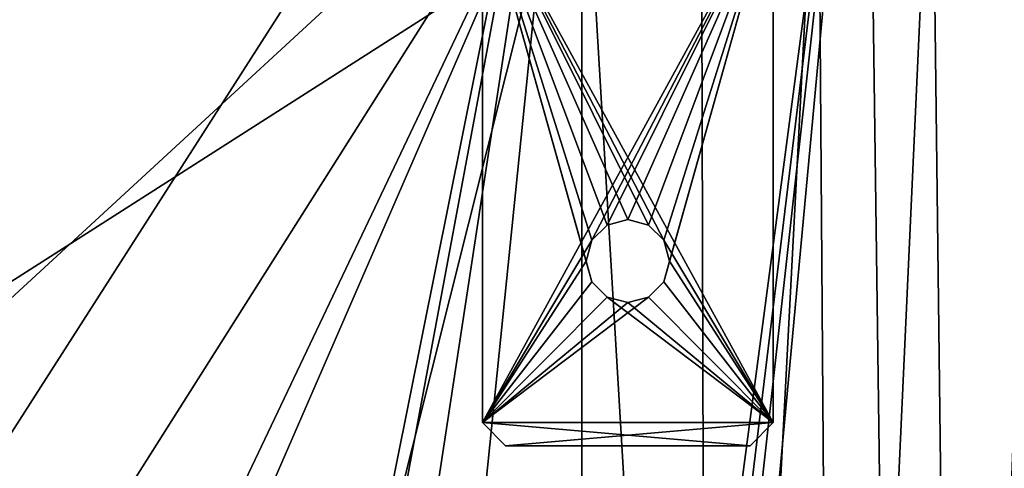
# Model space of a CAD drawing. Extents: x -62 to 446, y -84 to 1766.
# Tile 37 of 221: x 36.82 to 58.16, y -43.49 to -33.77. Entities that reach past the tile are written whole.
import ezdxf

# ---------------------------------------------------------------- set-up
doc = ezdxf.new("R2010")
doc.units = 0
doc.header["$LTSCALE"] = 65.185185
for name, color, linetype in [('1026', 7, 'CONTINUOUS'), ('1027', 7, 'CONTINUOUS'), ('1028', 7, 'CONTINUOUS'), ('1029', 7, 'CONTINUOUS'), ('1030', 7, 'CONTINUOUS'), ('1031', 7, 'CONTINUOUS'), ('1032', 7, 'CONTINUOUS'), ('1033', 7, 'CONTINUOUS'), ('1034', 7, 'CONTINUOUS'), ('1035', 7, 'CONTINUOUS'), ('1036', 7, 'CONTINUOUS'), ('1037', 7, 'CONTINUOUS'), ('1038', 7, 'CONTINUOUS'), ('1039', 7, 'CONTINUOUS'), ('1040', 7, 'CONTINUOUS'), ('760', 7, 'CONTINUOUS'), ('768', 7, 'CONTINUOUS'), ('779', 7, 'CONTINUOUS'), ('881', 7, 'CONTINUOUS'), ('889', 7, 'CONTINUOUS'), ('905', 7, 'CONTINUOUS')]:
    doc.layers.add(name, color=color, linetype=linetype)

msp = doc.modelspace()

# ---------------------------------------------------------------- linework, layer by layer
at = {"layer": '1026', "linetype": 'CONTINUOUS'}
for points in [[(47.35, -43, 3.7), (52.65, -43, 3.7), (52.65, -43, 4.5), (47.35, -43, 3.7)], [(47.35, -43, 4.5), (47.35, -43, 3.7), (52.65, -43, 4.5), (47.35, -43, 4.5)], [(47.35, -43, -4.5), (52.65, -43, -4.5), (52.65, -43, -3.7), (47.35, -43, -4.5)], [(47.35, -43, -3.7), (47.35, -43, -4.5), (52.65, -43, -3.7), (47.35, -43, -3.7)]]:
    msp.add_3dface(points, dxfattribs=at)
at = {"layer": '1027', "linetype": 'CONTINUOUS'}
for points in [[(53.15, -31, 3.7), (53.15, -31, 4.5), (53.15, -42.5, 4.5), (53.15, -31, 3.7)], [(53.15, -42.5, 3.7), (53.15, -31, 3.7), (53.15, -42.5, 4.5), (53.15, -42.5, 3.7)]]:
    msp.add_3dface(points, dxfattribs=at)
at = {"layer": '1028', "linetype": 'CONTINUOUS'}
for points in [[(53.15, -31, 4.5), (46.85, -31, 4.5), (46.85, -42.5, 4.5), (53.15, -31, 4.5)], [(53.15, -31, 4.5), (46.85, -42.5, 4.5), (49.221, -38.55, 4.5), (53.15, -31, 4.5)], [(49.55, -38.221, 4.5), (53.15, -31, 4.5), (49.221, -38.55, 4.5), (49.55, -38.221, 4.5)], [(50, -38.1, 4.5), (53.15, -31, 4.5), (49.55, -38.221, 4.5), (50, -38.1, 4.5)], [(50.45, -38.221, 4.5), (53.15, -31, 4.5), (50, -38.1, 4.5), (50.45, -38.221, 4.5)], [(50.779, -38.55, 4.5), (53.15, -31, 4.5), (50.45, -38.221, 4.5), (50.779, -38.55, 4.5)], [(53.15, -42.5, 4.5), (53.15, -31, 4.5), (50.779, -39.45, 4.5), (53.15, -42.5, 4.5)], [(50.779, -39.45, 4.5), (53.15, -31, 4.5), (50.9, -39, 4.5), (50.779, -39.45, 4.5)], [(50.9, -39, 4.5), (53.15, -31, 4.5), (50.779, -38.55, 4.5), (50.9, -39, 4.5)], [(49.221, -38.55, 4.5), (46.85, -42.5, 4.5), (49.1, -39, 4.5), (49.221, -38.55, 4.5)], [(49.1, -39, 4.5), (46.85, -42.5, 4.5), (49.221, -39.45, 4.5), (49.1, -39, 4.5)], [(49.221, -39.45, 4.5), (46.85, -42.5, 4.5), (49.55, -39.779, 4.5), (49.221, -39.45, 4.5)], [(50.45, -39.779, 4.5), (53.15, -42.5, 4.5), (50.779, -39.45, 4.5), (50.45, -39.779, 4.5)], [(46.85, -42.5, 4.5), (53.15, -42.5, 4.5), (50.45, -39.779, 4.5), (46.85, -42.5, 4.5)], [(50, -39.9, 4.5), (46.85, -42.5, 4.5), (50.45, -39.779, 4.5), (50, -39.9, 4.5)], [(46.85, -42.5, 4.5), (50, -39.9, 4.5), (49.55, -39.779, 4.5), (46.85, -42.5, 4.5)], [(47.35, -43, 4.5), (53.15, -42.5, 4.5), (46.85, -42.5, 4.5), (47.35, -43, 4.5)], [(47.35, -43, 4.5), (52.65, -43, 4.5), (53.15, -42.5, 4.5), (47.35, -43, 4.5)]]:
    msp.add_3dface(points, dxfattribs=at)
at = {"layer": '1029', "linetype": 'CONTINUOUS'}
for points in [[(46.85, -31, 4.5), (46.85, -31, 3.7), (46.85, -42.5, 3.7), (46.85, -31, 4.5)], [(46.85, -42.5, 4.5), (46.85, -31, 4.5), (46.85, -42.5, 3.7), (46.85, -42.5, 4.5)]]:
    msp.add_3dface(points, dxfattribs=at)
at = {"layer": '1030', "linetype": 'CONTINUOUS'}
for points in [[(46.85, -31, 3.7), (53.15, -31, 3.7), (53.15, -42.5, 3.7), (46.85, -31, 3.7)], [(46.85, -31, 3.7), (53.15, -42.5, 3.7), (50.779, -38.55, 3.7), (46.85, -31, 3.7)], [(46.85, -42.5, 3.7), (46.85, -31, 3.7), (49.221, -39.45, 3.7), (46.85, -42.5, 3.7)], [(49.221, -39.45, 3.7), (46.85, -31, 3.7), (49.1, -39, 3.7), (49.221, -39.45, 3.7)], [(49.1, -39, 3.7), (46.85, -31, 3.7), (49.221, -38.55, 3.7), (49.1, -39, 3.7)], [(49.221, -38.55, 3.7), (46.85, -31, 3.7), (49.55, -38.221, 3.7), (49.221, -38.55, 3.7)], [(49.55, -38.221, 3.7), (46.85, -31, 3.7), (50, -38.1, 3.7), (49.55, -38.221, 3.7)], [(50, -38.1, 3.7), (46.85, -31, 3.7), (50.45, -38.221, 3.7), (50, -38.1, 3.7)], [(50.45, -38.221, 3.7), (46.85, -31, 3.7), (50.779, -38.55, 3.7), (50.45, -38.221, 3.7)], [(50.779, -38.55, 3.7), (53.15, -42.5, 3.7), (50.9, -39, 3.7), (50.779, -38.55, 3.7)], [(50.9, -39, 3.7), (53.15, -42.5, 3.7), (50.779, -39.45, 3.7), (50.9, -39, 3.7)], [(49.55, -39.779, 3.7), (46.85, -42.5, 3.7), (49.221, -39.45, 3.7), (49.55, -39.779, 3.7)], [(50.779, -39.45, 3.7), (53.15, -42.5, 3.7), (50.45, -39.779, 3.7), (50.779, -39.45, 3.7)], [(53.15, -42.5, 3.7), (46.85, -42.5, 3.7), (49.55, -39.779, 3.7), (53.15, -42.5, 3.7)], [(50, -39.9, 3.7), (53.15, -42.5, 3.7), (49.55, -39.779, 3.7), (50, -39.9, 3.7)], [(53.15, -42.5, 3.7), (50, -39.9, 3.7), (50.45, -39.779, 3.7), (53.15, -42.5, 3.7)], [(52.65, -43, 3.7), (47.35, -43, 3.7), (46.85, -42.5, 3.7), (52.65, -43, 3.7)], [(53.15, -42.5, 3.7), (52.65, -43, 3.7), (46.85, -42.5, 3.7), (53.15, -42.5, 3.7)]]:
    msp.add_3dface(points, dxfattribs=at)
at = {"layer": '1031', "linetype": 'CONTINUOUS'}
for points in [[(53.15, -31, -3.7), (46.85, -31, -3.7), (46.85, -42.5, -3.7), (53.15, -31, -3.7)], [(53.15, -31, -3.7), (46.85, -42.5, -3.7), (49.221, -38.55, -3.7), (53.15, -31, -3.7)], [(49.55, -38.221, -3.7), (53.15, -31, -3.7), (49.221, -38.55, -3.7), (49.55, -38.221, -3.7)], [(50, -38.1, -3.7), (53.15, -31, -3.7), (49.55, -38.221, -3.7), (50, -38.1, -3.7)], [(50.45, -38.221, -3.7), (53.15, -31, -3.7), (50, -38.1, -3.7), (50.45, -38.221, -3.7)], [(50.779, -38.55, -3.7), (53.15, -31, -3.7), (50.45, -38.221, -3.7), (50.779, -38.55, -3.7)], [(53.15, -42.5, -3.7), (53.15, -31, -3.7), (50.779, -39.45, -3.7), (53.15, -42.5, -3.7)], [(50.779, -39.45, -3.7), (53.15, -31, -3.7), (50.9, -39, -3.7), (50.779, -39.45, -3.7)], [(50.9, -39, -3.7), (53.15, -31, -3.7), (50.779, -38.55, -3.7), (50.9, -39, -3.7)], [(49.221, -38.55, -3.7), (46.85, -42.5, -3.7), (49.1, -39, -3.7), (49.221, -38.55, -3.7)], [(49.1, -39, -3.7), (46.85, -42.5, -3.7), (49.221, -39.45, -3.7), (49.1, -39, -3.7)], [(49.221, -39.45, -3.7), (46.85, -42.5, -3.7), (49.55, -39.779, -3.7), (49.221, -39.45, -3.7)], [(50.45, -39.779, -3.7), (53.15, -42.5, -3.7), (50.779, -39.45, -3.7), (50.45, -39.779, -3.7)], [(46.85, -42.5, -3.7), (53.15, -42.5, -3.7), (50.45, -39.779, -3.7), (46.85, -42.5, -3.7)], [(50, -39.9, -3.7), (46.85, -42.5, -3.7), (50.45, -39.779, -3.7), (50, -39.9, -3.7)], [(46.85, -42.5, -3.7), (50, -39.9, -3.7), (49.55, -39.779, -3.7), (46.85, -42.5, -3.7)], [(46.85, -42.5, -3.7), (47.35, -43, -3.7), (53.15, -42.5, -3.7), (46.85, -42.5, -3.7)], [(47.35, -43, -3.7), (52.65, -43, -3.7), (53.15, -42.5, -3.7), (47.35, -43, -3.7)]]:
    msp.add_3dface(points, dxfattribs=at)
at = {"layer": '1032', "linetype": 'CONTINUOUS'}
for points in [[(46.85, -31, -3.7), (46.85, -31, -4.5), (46.85, -42.5, -4.5), (46.85, -31, -3.7)], [(46.85, -42.5, -3.7), (46.85, -31, -3.7), (46.85, -42.5, -4.5), (46.85, -42.5, -3.7)]]:
    msp.add_3dface(points, dxfattribs=at)
at = {"layer": '1033', "linetype": 'CONTINUOUS'}
for points in [[(46.85, -31, -4.5), (53.15, -31, -4.5), (53.15, -42.5, -4.5), (46.85, -31, -4.5)], [(46.85, -42.5, -4.5), (46.85, -31, -4.5), (49.221, -39.45, -4.5), (46.85, -42.5, -4.5)], [(46.85, -31, -4.5), (53.15, -42.5, -4.5), (50.779, -38.55, -4.5), (46.85, -31, -4.5)], [(49.221, -39.45, -4.5), (46.85, -31, -4.5), (49.1, -39, -4.5), (49.221, -39.45, -4.5)], [(49.1, -39, -4.5), (46.85, -31, -4.5), (49.221, -38.55, -4.5), (49.1, -39, -4.5)], [(49.221, -38.55, -4.5), (46.85, -31, -4.5), (49.55, -38.221, -4.5), (49.221, -38.55, -4.5)], [(49.55, -38.221, -4.5), (46.85, -31, -4.5), (50, -38.1, -4.5), (49.55, -38.221, -4.5)], [(50, -38.1, -4.5), (46.85, -31, -4.5), (50.45, -38.221, -4.5), (50, -38.1, -4.5)], [(50.45, -38.221, -4.5), (46.85, -31, -4.5), (50.779, -38.55, -4.5), (50.45, -38.221, -4.5)], [(50.779, -38.55, -4.5), (53.15, -42.5, -4.5), (50.9, -39, -4.5), (50.779, -38.55, -4.5)], [(50.9, -39, -4.5), (53.15, -42.5, -4.5), (50.779, -39.45, -4.5), (50.9, -39, -4.5)], [(49.55, -39.779, -4.5), (46.85, -42.5, -4.5), (49.221, -39.45, -4.5), (49.55, -39.779, -4.5)], [(50.779, -39.45, -4.5), (53.15, -42.5, -4.5), (50.45, -39.779, -4.5), (50.779, -39.45, -4.5)], [(53.15, -42.5, -4.5), (46.85, -42.5, -4.5), (49.55, -39.779, -4.5), (53.15, -42.5, -4.5)], [(50, -39.9, -4.5), (53.15, -42.5, -4.5), (49.55, -39.779, -4.5), (50, -39.9, -4.5)], [(53.15, -42.5, -4.5), (50, -39.9, -4.5), (50.45, -39.779, -4.5), (53.15, -42.5, -4.5)], [(52.65, -43, -4.5), (47.35, -43, -4.5), (46.85, -42.5, -4.5), (52.65, -43, -4.5)], [(52.65, -43, -4.5), (46.85, -42.5, -4.5), (53.15, -42.5, -4.5), (52.65, -43, -4.5)]]:
    msp.add_3dface(points, dxfattribs=at)
at = {"layer": '1034', "linetype": 'CONTINUOUS'}
for points in [[(53.15, -31, -4.5), (53.15, -31, -3.7), (53.15, -42.5, -3.7), (53.15, -31, -4.5)], [(53.15, -31, -4.5), (53.15, -42.5, -3.7), (53.15, -42.5, -4.5), (53.15, -31, -4.5)]]:
    msp.add_3dface(points, dxfattribs=at)
at = {"layer": '1035', "linetype": 'CONTINUOUS'}
for points in [[(52.65, -43, 4.5), (52.65, -43, 3.7), (53.15, -42.5, 4.5), (52.65, -43, 4.5)], [(52.65, -43, 3.7), (53.15, -42.5, 3.7), (53.15, -42.5, 4.5), (52.65, -43, 3.7)]]:
    msp.add_3dface(points, dxfattribs=at)
at = {"layer": '1036', "linetype": 'CONTINUOUS'}
for points in [[(52.65, -43, -3.7), (52.65, -43, -4.5), (53.15, -42.5, -3.7), (52.65, -43, -3.7)], [(53.15, -42.5, -3.7), (52.65, -43, -4.5), (53.15, -42.5, -4.5), (53.15, -42.5, -3.7)]]:
    msp.add_3dface(points, dxfattribs=at)
at = {"layer": '1037', "linetype": 'CONTINUOUS'}
for points in [[(47.35, -43, 3.7), (47.35, -43, 4.5), (46.85, -42.5, 3.7), (47.35, -43, 3.7)], [(47.35, -43, 4.5), (46.85, -42.5, 4.5), (46.85, -42.5, 3.7), (47.35, -43, 4.5)]]:
    msp.add_3dface(points, dxfattribs=at)
at = {"layer": '1038', "linetype": 'CONTINUOUS'}
for points in [[(47.35, -43, -4.5), (47.35, -43, -3.7), (46.85, -42.5, -4.5), (47.35, -43, -4.5)], [(47.35, -43, -3.7), (46.85, -42.5, -3.7), (46.85, -42.5, -4.5), (47.35, -43, -3.7)]]:
    msp.add_3dface(points, dxfattribs=at)
at = {"layer": '1039', "linetype": 'CONTINUOUS'}
for points in [[(50, -38.1, 4.5), (49.55, -38.221, 4.5), (50, -38.1, 3.7), (50, -38.1, 4.5)], [(49.55, -38.221, 4.5), (49.55, -38.221, 3.7), (50, -38.1, 3.7), (49.55, -38.221, 4.5)], [(50, -38.1, -3.7), (49.55, -38.221, -3.7), (50, -38.1, -4.5), (50, -38.1, -3.7)], [(49.55, -38.221, -3.7), (49.55, -38.221, -4.5), (50, -38.1, -4.5), (49.55, -38.221, -3.7)], [(49.55, -38.221, 4.5), (49.221, -38.55, 4.5), (49.55, -38.221, 3.7), (49.55, -38.221, 4.5)], [(49.221, -38.55, 4.5), (49.221, -38.55, 3.7), (49.55, -38.221, 3.7), (49.221, -38.55, 4.5)], [(49.55, -38.221, -3.7), (49.221, -38.55, -3.7), (49.55, -38.221, -4.5), (49.55, -38.221, -3.7)], [(49.221, -38.55, -3.7), (49.221, -38.55, -4.5), (49.55, -38.221, -4.5), (49.221, -38.55, -3.7)], [(49.221, -38.55, 4.5), (49.1, -39, 4.5), (49.221, -38.55, 3.7), (49.221, -38.55, 4.5)], [(49.1, -39, 4.5), (49.1, -39, 3.7), (49.221, -38.55, 3.7), (49.1, -39, 4.5)], [(49.221, -38.55, -3.7), (49.1, -39, -3.7), (49.221, -38.55, -4.5), (49.221, -38.55, -3.7)], [(49.1, -39, -3.7), (49.1, -39, -4.5), (49.221, -38.55, -4.5), (49.1, -39, -3.7)], [(49.1, -39, 4.5), (49.221, -39.45, 4.5), (49.1, -39, 3.7), (49.1, -39, 4.5)], [(49.221, -39.45, 4.5), (49.221, -39.45, 3.7), (49.1, -39, 3.7), (49.221, -39.45, 4.5)], [(49.1, -39, -3.7), (49.221, -39.45, -3.7), (49.1, -39, -4.5), (49.1, -39, -3.7)], [(49.221, -39.45, -3.7), (49.221, -39.45, -4.5), (49.1, -39, -4.5), (49.221, -39.45, -3.7)], [(49.221, -39.45, 4.5), (49.55, -39.779, 4.5), (49.221, -39.45, 3.7), (49.221, -39.45, 4.5)], [(49.55, -39.779, 4.5), (49.55, -39.779, 3.7), (49.221, -39.45, 3.7), (49.55, -39.779, 4.5)], [(49.221, -39.45, -3.7), (49.55, -39.779, -3.7), (49.221, -39.45, -4.5), (49.221, -39.45, -3.7)], [(49.55, -39.779, -3.7), (49.55, -39.779, -4.5), (49.221, -39.45, -4.5), (49.55, -39.779, -3.7)], [(49.55, -39.779, 4.5), (50, -39.9, 4.5), (49.55, -39.779, 3.7), (49.55, -39.779, 4.5)], [(50, -39.9, 4.5), (50, -39.9, 3.7), (49.55, -39.779, 3.7), (50, -39.9, 4.5)], [(49.55, -39.779, -3.7), (50, -39.9, -3.7), (49.55, -39.779, -4.5), (49.55, -39.779, -3.7)], [(50, -39.9, -3.7), (50, -39.9, -4.5), (49.55, -39.779, -4.5), (50, -39.9, -3.7)]]:
    msp.add_3dface(points, dxfattribs=at)
at = {"layer": '1040', "linetype": 'CONTINUOUS'}
for points in [[(50.45, -38.221, 4.5), (50, -38.1, 4.5), (50.45, -38.221, 3.7), (50.45, -38.221, 4.5)], [(50, -38.1, 4.5), (50, -38.1, 3.7), (50.45, -38.221, 3.7), (50, -38.1, 4.5)], [(50.45, -38.221, -3.7), (50, -38.1, -3.7), (50.45, -38.221, -4.5), (50.45, -38.221, -3.7)], [(50, -38.1, -3.7), (50, -38.1, -4.5), (50.45, -38.221, -4.5), (50, -38.1, -3.7)], [(50.779, -38.55, 4.5), (50.45, -38.221, 4.5), (50.779, -38.55, 3.7), (50.779, -38.55, 4.5)], [(50.45, -38.221, 4.5), (50.45, -38.221, 3.7), (50.779, -38.55, 3.7), (50.45, -38.221, 4.5)], [(50.779, -38.55, -3.7), (50.45, -38.221, -3.7), (50.779, -38.55, -4.5), (50.779, -38.55, -3.7)], [(50.45, -38.221, -3.7), (50.45, -38.221, -4.5), (50.779, -38.55, -4.5), (50.45, -38.221, -3.7)], [(50.9, -39, 4.5), (50.779, -38.55, 4.5), (50.9, -39, 3.7), (50.9, -39, 4.5)], [(50.779, -38.55, 4.5), (50.779, -38.55, 3.7), (50.9, -39, 3.7), (50.779, -38.55, 4.5)], [(50.9, -39, -3.7), (50.779, -38.55, -3.7), (50.9, -39, -4.5), (50.9, -39, -3.7)], [(50.779, -38.55, -3.7), (50.779, -38.55, -4.5), (50.9, -39, -4.5), (50.779, -38.55, -3.7)], [(50.779, -39.45, 4.5), (50.9, -39, 4.5), (50.779, -39.45, 3.7), (50.779, -39.45, 4.5)], [(50.9, -39, 4.5), (50.9, -39, 3.7), (50.779, -39.45, 3.7), (50.9, -39, 4.5)], [(50.779, -39.45, -3.7), (50.9, -39, -3.7), (50.779, -39.45, -4.5), (50.779, -39.45, -3.7)], [(50.9, -39, -3.7), (50.9, -39, -4.5), (50.779, -39.45, -4.5), (50.9, -39, -3.7)], [(50.45, -39.779, 4.5), (50.779, -39.45, 4.5), (50.45, -39.779, 3.7), (50.45, -39.779, 4.5)], [(50.779, -39.45, 4.5), (50.779, -39.45, 3.7), (50.45, -39.779, 3.7), (50.779, -39.45, 4.5)], [(50.45, -39.779, -3.7), (50.779, -39.45, -3.7), (50.45, -39.779, -4.5), (50.45, -39.779, -3.7)], [(50.779, -39.45, -3.7), (50.779, -39.45, -4.5), (50.45, -39.779, -4.5), (50.779, -39.45, -3.7)], [(50, -39.9, 4.5), (50.45, -39.779, 4.5), (50, -39.9, 3.7), (50, -39.9, 4.5)], [(50, -39.9, 3.7), (50.45, -39.779, 4.5), (50.45, -39.779, 3.7), (50, -39.9, 3.7)], [(50, -39.9, -3.7), (50.45, -39.779, -3.7), (50, -39.9, -4.5), (50, -39.9, -3.7)], [(50, -39.9, -4.5), (50.45, -39.779, -3.7), (50.45, -39.779, -4.5), (50, -39.9, -4.5)]]:
    msp.add_3dface(points, dxfattribs=at)
at = {"layer": '760', "color": 7, "linetype": 'CONTINUOUS'}
for points in [[(49, -28.405, 20), (38.507, -28.616, 20), (32.284, -34.591, 20), (49, -28.405, 20)], [(35.152, -41.167, 20), (49, -28.405, 20), (32.284, -34.591, 20), (35.152, -41.167, 20)], [(37.557, -74, 20), (49, -28.405, 20), (34.263, -62.303, 20), (37.557, -74, 20)], [(34.263, -62.303, 20), (49, -28.405, 20), (36.167, -55.386, 20), (34.263, -62.303, 20)], [(36.468, -48.219, 20), (49, -28.405, 20), (35.152, -41.167, 20), (36.468, -48.219, 20)], [(36.167, -55.386, 20), (49, -28.405, 20), (36.468, -48.219, 20), (36.167, -55.386, 20)], [(49, -74, 20), (49, -28.405, 20), (37.557, -74, 20), (49, -74, 20)], [(28.013, -28.827, 20), (32.284, -34.591, 20), (38.507, -28.616, 20), (28.013, -28.827, 20)]]:
    msp.add_3dface(points, dxfattribs=at)
at = {"layer": '768', "color": 7, "linetype": 'CONTINUOUS'}
for points in [[(56.585, -28.032, 18.506), (57.158, -74.798, 18.26), (58.917, -27.769, 17.368), (56.585, -28.032, 18.506)], [(57.158, -74.798, 18.26), (59.735, -75.358, 16.875), (58.917, -27.769, 17.368), (57.158, -74.798, 18.26)], [(54.128, -28.225, 19.331), (54.463, -74.368, 19.239), (56.585, -28.032, 18.506), (54.128, -28.225, 19.331)], [(54.463, -74.368, 19.239), (57.158, -74.798, 18.26), (56.585, -28.032, 18.506), (54.463, -74.368, 19.239)], [(49, -28.405, 20), (51.722, -74.095, 19.814), (51.587, -28.349, 19.832), (49, -28.405, 20)], [(51.587, -28.349, 19.832), (51.722, -74.095, 19.814), (54.128, -28.225, 19.331), (51.587, -28.349, 19.832)], [(51.722, -74.095, 19.814), (54.463, -74.368, 19.239), (54.128, -28.225, 19.331), (51.722, -74.095, 19.814)], [(49, -74, 20), (51.722, -74.095, 19.814), (49, -28.405, 20), (49, -74, 20)]]:
    msp.add_3dface(points, dxfattribs=at)
at = {"layer": '779', "color": 7, "linetype": 'CONTINUOUS'}
for points in [[(-30.604, -22.006), (67, -20.041), (-30, -82), (-30.604, -22.006)], [(67, -20.041), (67, -82), (-30, -82), (67, -20.041)]]:
    msp.add_3dface(points, dxfattribs=at)
at = {"layer": '881', "color": 7, "linetype": 'CONTINUOUS'}
for points in [[(49, -23.404, -20), (13.417, -79, -20), (9.228, -24.205, -20), (49, -23.404, -20)], [(38.933, -73.493, -20), (13.417, -79, -20), (49, -23.404, -20), (38.933, -73.493, -20)], [(40.004, -71.712, -20), (38.933, -73.493, -20), (49, -23.404, -20), (40.004, -71.712, -20)], [(41.824, -70.463, -20), (40.004, -71.712, -20), (49, -23.404, -20), (41.824, -70.463, -20)], [(44.255, -70, -20), (41.824, -70.463, -20), (49, -23.404, -20), (44.255, -70, -20)], [(49, -70, -20), (44.255, -70, -20), (49, -23.404, -20), (49, -70, -20)]]:
    msp.add_3dface(points, dxfattribs=at)
at = {"layer": '889', "color": 7, "linetype": 'CONTINUOUS'}
for points in [[(60.748, -23.226, -16.186), (55.932, -79, -18.76), (55.176, -23.31, -19.023), (60.748, -23.226, -16.186)], [(61.228, -79, -15.826), (55.932, -79, -18.76), (60.748, -23.226, -16.186), (61.228, -79, -15.826)], [(49, -70, -20), (49, -23.404, -20), (55.176, -23.31, -19.023), (49, -70, -20)], [(49, -70, -20), (55.176, -23.31, -19.023), (49.5, -70, -19.994), (49, -70, -20)], [(55.176, -23.31, -19.023), (50, -70, -19.975), (49.5, -70, -19.994), (55.176, -23.31, -19.023)], [(50, -79, -19.975), (50, -70, -19.975), (55.176, -23.31, -19.023), (50, -79, -19.975)], [(55.932, -79, -18.76), (50, -79, -19.975), (55.176, -23.31, -19.023), (55.932, -79, -18.76)]]:
    msp.add_3dface(points, dxfattribs=at)
at = {"layer": '905', "color": 7, "linetype": 'CONTINUOUS'}
for points in [[(67, -20.041), (-30.604, -22.006), (67, -82), (67, -20.041)], [(67, -82), (-30.604, -22.006), (-30, -82), (67, -82)]]:
    msp.add_3dface(points, dxfattribs=at)

doc.saveas('drawing.dxf')
